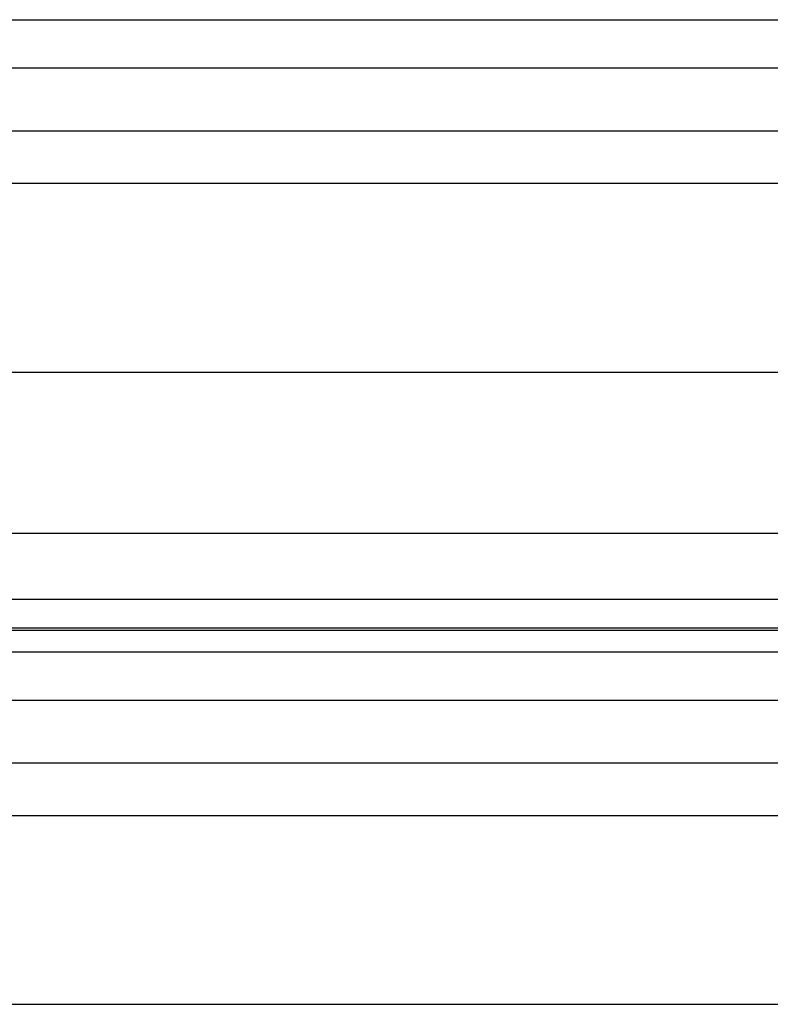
# Model space of a CAD drawing. Header units: inches. Extents: x 170 to 284, y 215 to 248.
# Tile 45 of 256: x 181.381 to 181.625, y 222.251 to 222.571. Entities that reach past the tile are written whole.
import ezdxf

# ---------------------------------------------------------------- set-up
doc = ezdxf.new("R2010")
doc.units = ezdxf.units.IN
doc.header["$LTSCALE"] = 0.25
doc.header["$MEASUREMENT"] = 0
doc.layers.add('RH BENCH MOUNT', color=7, linetype='Continuous')

msp = doc.modelspace()

# ---------------------------------------------------------------- linework, layer by layer
at = {"layer": 'RH BENCH MOUNT'}
for p, q in [((177.8370342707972, 222.5708955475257), (181.8693542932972, 222.5708955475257)), ((177.8370342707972, 222.5552114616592), (181.8693542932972, 222.5552114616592)), ((177.8370342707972, 222.5348234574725), (181.8693542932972, 222.5348234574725)), ((177.9135824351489, 222.517747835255), (181.7928031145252, 222.517747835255)), ((177.8672020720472, 222.4563553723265), (181.8391864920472, 222.4563553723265)), ((177.8370342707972, 222.4039698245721), (181.8693542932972, 222.4039698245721)), ((177.8370342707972, 222.3825908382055), (181.8693542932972, 222.3825908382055)), ((181.8693542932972, 222.3731055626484), (177.8370342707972, 222.3731055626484)), ((177.8370342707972, 222.3724661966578), (181.8693542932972, 222.3724661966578)), ((177.8370342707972, 222.3654480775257), (181.8693542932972, 222.3654480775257)), ((177.8370342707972, 222.3497639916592), (181.8693542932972, 222.3497639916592)), ((177.8370342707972, 222.3293759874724), (181.8693542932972, 222.3293759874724)), ((177.9135824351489, 222.312300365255), (181.7928031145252, 222.312300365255)), ((177.8672020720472, 222.2509079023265), (181.8391864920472, 222.2509079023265))]:
    msp.add_line(p, q, dxfattribs=at)

doc.saveas('drawing.dxf')
